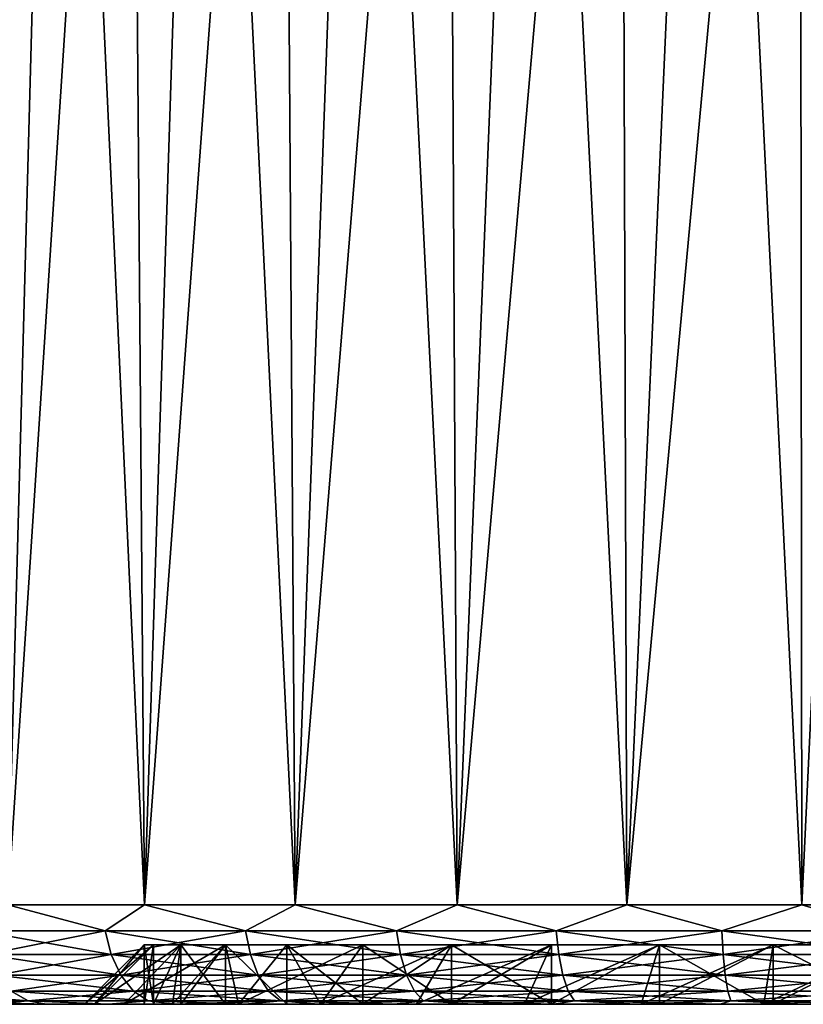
# Model space of a CAD drawing. Header units: metres. Extents: x -109 to 109, y -108 to 40.
# Tile 219 of 230: x 67.75 to 75.63, y 9.5 to 19.41. Entities that reach past the tile are written whole.
import ezdxf

# ---------------------------------------------------------------- set-up
doc = ezdxf.new("R2010")
doc.units = ezdxf.units.M
doc.layers.add('solid_K_24_42_17_000C74_XXXX', color=7, linetype='CONTINUOUS')

msp = doc.modelspace()

# ---------------------------------------------------------------- linework, layer by layer
at = {"layer": 'solid_K_24_42_17_000C74_XXXX'}
for points in [[(67.462776, 29.299999, -9.344972), (68.137321, 29.299999, -9.953168), (67.626823, 10.5, -9.500877)], [(68.137321, 29.299999, 9.953168), (67.462776, 29.299999, 9.344972), (67.626823, 10.5, 9.500877)], [(68.852699, 29.299999, -10.512789), (69.003166, 10.5, -10.620615), (67.626823, 10.5, -9.500877)], [(68.137321, 29.299999, -9.953168), (68.852699, 29.299999, -10.512789), (67.626823, 10.5, -9.500877)], [(68.137321, 29.299999, 9.953168), (67.626823, 10.5, 9.500877), (69.003166, 10.5, 10.620615)], [(68.852699, 29.299999, 10.512789), (68.137321, 29.299999, 9.953168), (69.003166, 10.5, 10.620615)], [(68.852699, 29.299999, -10.512789), (69.6054, 29.299999, -11.021088), (69.003166, 10.5, -10.620615)], [(69.6054, 29.299999, 11.021088), (68.852699, 29.299999, 10.512789), (69.003166, 10.5, 10.620615)], [(70.391716, 29.299999, -11.475576), (70.519165, 10.5, -11.542512), (69.003166, 10.5, -10.620615)], [(69.6054, 29.299999, -11.021088), (70.391716, 29.299999, -11.475576), (69.003166, 10.5, -10.620615)], [(69.6054, 29.299999, 11.021088), (69.003166, 10.5, 10.620615), (70.519165, 10.5, 11.542512)], [(70.391716, 29.299999, 11.475576), (69.6054, 29.299999, 11.021088), (70.519165, 10.5, 11.542512)], [(70.391716, 29.299999, -11.475576), (71.207809, 29.299999, -11.874034), (70.519165, 10.5, -11.542512)], [(71.207809, 29.299999, 11.874034), (70.391716, 29.299999, 11.475576), (70.519165, 10.5, 11.542512)], [(72.049751, 29.299999, -12.214551), (72.146568, 10.5, -12.249394), (70.519165, 10.5, -11.542512)], [(71.207809, 29.299999, -11.874034), (72.049751, 29.299999, -12.214551), (70.519165, 10.5, -11.542512)], [(71.207809, 29.299999, 11.874034), (70.519165, 10.5, 11.542512), (72.146568, 10.5, 12.249394)], [(72.049751, 29.299999, 12.214551), (71.207809, 29.299999, 11.874034), (72.146568, 10.5, 12.249394)], [(72.049751, 29.299999, -12.214551), (72.91346, 29.299999, -12.495465), (72.146568, 10.5, -12.249394)], [(72.91346, 29.299999, 12.495465), (72.049751, 29.299999, 12.214551), (72.146568, 10.5, 12.249394)], [(73.794693, 29.299999, -12.715393), (73.855072, 10.5, -12.728094), (72.146568, 10.5, -12.249394)], [(72.91346, 29.299999, -12.495465), (73.794693, 29.299999, -12.715393), (72.146568, 10.5, -12.249394)], [(72.91346, 29.299999, 12.495465), (72.146568, 10.5, 12.249394), (73.855072, 10.5, 12.728094)], [(73.794693, 29.299999, 12.715393), (72.91346, 29.299999, 12.495465), (73.855072, 10.5, 12.728094)], [(73.794693, 29.299999, -12.715393), (74.689125, 29.299999, -12.873254), (73.855072, 10.5, -12.728094)], [(74.689125, 29.299999, 12.873254), (73.794693, 29.299999, 12.715393), (73.855072, 10.5, 12.728094)], [(75.592369, 29.299999, -12.968276), (75.612846, 10.5, -12.969694), (73.855072, 10.5, -12.728094)], [(74.689125, 29.299999, -12.873254), (75.592369, 29.299999, -12.968276), (73.855072, 10.5, -12.728094)], [(74.689125, 29.299999, 12.873254), (73.855072, 10.5, 12.728094), (75.612846, 10.5, 12.969694)], [(75.592369, 29.299999, 12.968276), (74.689125, 29.299999, 12.873254), (75.612846, 10.5, 12.969694)], [(75.592369, 29.299999, -12.968276), (76.5, 29.299999, -13), (75.612846, 10.5, -12.969694)], [(76.5, 29.299999, 13), (75.592369, 29.299999, 12.968276), (75.612846, 10.5, 12.969694)], [(76.5, 29.299999, -13), (77.387154, 10.5, -12.969694), (75.612846, 10.5, -12.969694)], [(76.5, 29.299999, 13), (75.612846, 10.5, 12.969694), (77.387154, 10.5, 12.969694)], [(68.606842, 10.241181, -10.286561), (67.331703, 10.241181, -9.168294), (67.626823, 10.5, -9.500877)], [(67.331703, 10.241181, 9.168294), (68.606842, 10.241181, 10.286561), (67.626823, 10.5, 9.500877)], [(68.606842, 10.241181, -10.286561), (67.626823, 10.5, -9.500877), (69.003166, 10.5, -10.620615)], [(68.606842, 10.241181, 10.286561), (69.003166, 10.5, 10.620615), (67.626823, 10.5, 9.500877)], [(70.017036, 10.241181, -11.228821), (68.606842, 10.241181, -10.286561), (69.003166, 10.5, -10.620615)], [(68.606842, 10.241181, 10.286561), (70.017036, 10.241181, 11.228821), (69.003166, 10.5, 10.620615)], [(70.017036, 10.241181, -11.228821), (69.003166, 10.5, -10.620615), (70.519165, 10.5, -11.542512)], [(70.017036, 10.241181, 11.228821), (70.519165, 10.5, 11.542512), (69.003166, 10.5, 10.620615)], [(71.538155, 10.241181, -11.978953), (70.017036, 10.241181, -11.228821), (70.519165, 10.5, -11.542512)], [(70.017036, 10.241181, 11.228821), (71.538155, 10.241181, 11.978953), (70.519165, 10.5, 11.542512)], [(71.538155, 10.241181, -11.978953), (70.519165, 10.5, -11.542512), (72.146568, 10.5, -12.249394)], [(71.538155, 10.241181, 11.978953), (72.146568, 10.5, 12.249394), (70.519165, 10.5, 11.542512)], [(73.144173, 10.241181, -12.524122), (71.538155, 10.241181, -11.978953), (72.146568, 10.5, -12.249394)], [(71.538155, 10.241181, 11.978953), (73.144173, 10.241181, 12.524122), (72.146568, 10.5, 12.249394)], [(73.144173, 10.241181, -12.524122), (72.146568, 10.5, -12.249394), (73.855072, 10.5, -12.728094)], [(73.144173, 10.241181, 12.524122), (73.855072, 10.5, 12.728094), (72.146568, 10.5, 12.249394)], [(74.80761, 10.241181, -12.855), (73.144173, 10.241181, -12.524122), (73.855072, 10.5, -12.728094)], [(73.144173, 10.241181, 12.524122), (74.80761, 10.241181, 12.855), (73.855072, 10.5, 12.728094)], [(74.80761, 10.241181, -12.855), (73.855072, 10.5, -12.728094), (75.612846, 10.5, -12.969694)], [(74.80761, 10.241181, 12.855), (75.612846, 10.5, 12.969694), (73.855072, 10.5, 12.728094)], [(76.5, 10.241181, -12.965926), (74.80761, 10.241181, -12.855), (75.612846, 10.5, -12.969694)], [(74.80761, 10.241181, 12.855), (76.5, 10.241181, 12.965926), (75.612846, 10.5, 12.969694)], [(76.5, 10.241181, -12.965926), (75.612846, 10.5, -12.969694), (77.387154, 10.5, -12.969694)], [(76.5, 10.241181, 12.965926), (77.387154, 10.5, 12.969694), (75.612846, 10.5, 12.969694)], [(68.66774, 9.999773, 10.2072), (68.606842, 10.241181, 10.286561), (67.331703, 10.241181, 9.168294)], [(67.402435, 9.999773, 9.097561), (68.66774, 9.999773, 10.2072), (67.331703, 10.241181, 9.168294)], [(67.402435, 9.999773, -9.097561), (67.331703, 10.241181, -9.168294), (68.606842, 10.241181, -10.286561)], [(68.66774, 9.999773, -10.2072), (67.402435, 9.999773, -9.097561), (68.606842, 10.241181, -10.286561)], [(70.067055, 9.999773, 11.142192), (70.017036, 10.241181, 11.228821), (68.606842, 10.241181, 10.286561)], [(68.66774, 9.999773, 10.2072), (70.067055, 9.999773, 11.142192), (68.606842, 10.241181, 10.286561)], [(68.66774, 9.999773, -10.2072), (68.606842, 10.241181, -10.286561), (70.017036, 10.241181, -11.228821)], [(70.067055, 9.999773, -11.142192), (68.66774, 9.999773, -10.2072), (70.017036, 10.241181, -11.228821)], [(71.576439, 9.999773, 11.886537), (71.538155, 10.241181, 11.978953), (70.017036, 10.241181, 11.228821)], [(70.067055, 9.999773, 11.142192), (71.576439, 9.999773, 11.886537), (70.017036, 10.241181, 11.228821)], [(70.067055, 9.999773, -11.142192), (70.017036, 10.241181, -11.228821), (71.538155, 10.241181, -11.978953)], [(71.576439, 9.999773, -11.886537), (70.067055, 9.999773, -11.142192), (71.538155, 10.241181, -11.978953)], [(73.170059, 9.999773, 12.4275), (73.144173, 10.241181, 12.524122), (71.538155, 10.241181, 11.978953)], [(71.576439, 9.999773, 11.886537), (73.170059, 9.999773, 12.4275), (71.538155, 10.241181, 11.978953)], [(71.576439, 9.999773, -11.886537), (71.538155, 10.241181, -11.978953), (73.144173, 10.241181, -12.524122)], [(73.170059, 9.999773, -12.4275), (71.576439, 9.999773, -11.886537), (73.144173, 10.241181, -12.524122)], [(74.820663, 9.999773, 12.755825), (74.80761, 10.241181, 12.855), (73.144173, 10.241181, 12.524122)], [(73.170059, 9.999773, 12.4275), (74.820663, 9.999773, 12.755825), (73.144173, 10.241181, 12.524122)], [(73.170059, 9.999773, -12.4275), (73.144173, 10.241181, -12.524122), (74.80761, 10.241181, -12.855)], [(74.820663, 9.999773, -12.755825), (73.170059, 9.999773, -12.4275), (74.80761, 10.241181, -12.855)], [(76.5, 9.999773, 12.865894), (76.5, 10.241181, 12.965926), (74.80761, 10.241181, 12.855)], [(74.820663, 9.999773, 12.755825), (76.5, 9.999773, 12.865894), (74.80761, 10.241181, 12.855)], [(74.820663, 9.999773, -12.755825), (74.80761, 10.241181, -12.855), (76.5, 10.241181, -12.965926)], [(76.5, 9.999773, -12.865894), (74.820663, 9.999773, -12.755825), (76.5, 10.241181, -12.965926)], [(69, 10.1), (68.400002, 9.5), (68.499741, 9.5, -1.267244)], [(69.092354, 10.1, 1.173363), (68.499741, 9.5, 1.267244), (68.400002, 9.5)], [(69.092354, 10.1, 1.173363), (68.400002, 9.5), (69, 10.1)], [(69.367096, 10.1, -2.317684), (68.499741, 9.5, -1.267244), (68.796501, 9.5, -2.503172)], [(69.092354, 10.1, -1.173363), (69, 10.1), (68.499741, 9.5, -1.267244)], [(69.367096, 10.1, -2.317684), (69.092354, 10.1, -1.173363), (68.499741, 9.5, -1.267244)], [(69.367096, 10.1, 2.317684), (68.796501, 9.5, 2.503172), (68.499741, 9.5, 1.267244)], [(69.092354, 10.1, 1.173363), (69.367096, 10.1, 2.317684), (68.499741, 9.5, 1.267244)], [(69.367096, 10.1, -2.317684), (68.796501, 9.5, -2.503172), (69.282814, 9.5, -3.677259)], [(69.817513, 10.1, 3.405046), (69.282814, 9.5, 3.677259), (68.796501, 9.5, 2.503172)], [(69.367096, 10.1, 2.317684), (69.817513, 10.1, 3.405046), (68.796501, 9.5, 2.503172)], [(69, 9.5), (69, 10.1), (69.092354, 10.1, -1.173363)], [(69.092346, 9.5, 1.173349), (69.092354, 10.1, 1.173363), (69, 10.1)], [(69.092346, 9.5, 1.173349), (69, 10.1), (69, 9.5)], [(69.092346, 9.5, -1.173349), (69, 9.5), (69.092354, 10.1, -1.173363)], [(69.092346, 9.5, -1.173349), (69.092354, 10.1, -1.173363), (69.367096, 10.1, -2.317684)], [(69.367119, 9.5, -2.317735), (69.092346, 9.5, -1.173349), (69.367096, 10.1, -2.317684)], [(69.092346, 9.5, 1.173349), (69.367096, 10.1, 2.317684), (69.092354, 10.1, 1.173363)], [(69.092346, 9.5, 1.173349), (69.367119, 9.5, 2.317735), (69.367096, 10.1, 2.317684)], [(69.817513, 10.1, -3.405046), (69.282814, 9.5, -3.677259), (69.946815, 9.5, -4.760847)], [(69.817513, 10.1, -3.405046), (69.367096, 10.1, -2.317684), (69.282814, 9.5, -3.677259)], [(69.817513, 10.1, 3.405046), (69.946815, 9.5, 4.760847), (69.282814, 9.5, 3.677259)], [(69.367119, 9.5, -2.317735), (69.367096, 10.1, -2.317684), (69.817513, 10.1, -3.405046)], [(69.817505, 9.5, 3.405025), (69.817513, 10.1, 3.405046), (69.367096, 10.1, 2.317684)], [(69.367119, 9.5, 2.317735), (69.817505, 9.5, 3.405025), (69.367096, 10.1, 2.317684)], [(69.817505, 9.5, -3.405025), (69.367119, 9.5, -2.317735), (69.817513, 10.1, -3.405046)], [(70.43232, 9.5, -4.408312), (69.817505, 9.5, -3.405025), (69.817513, 10.1, -3.405046)], [(69.817505, 9.5, 3.405025), (70.43232, 9.5, 4.408312), (69.817513, 10.1, 3.405046)], [(70.432419, 10.1, -4.408454), (69.817513, 10.1, -3.405046), (69.946815, 9.5, -4.760847)], [(69.817513, 10.1, 3.405046), (70.432419, 10.1, 4.408454), (69.946815, 9.5, 4.760847)], [(70.43232, 9.5, -4.408312), (69.817513, 10.1, -3.405046), (70.432419, 10.1, -4.408454)], [(70.43232, 9.5, 4.408312), (70.432419, 10.1, 4.408454), (69.817513, 10.1, 3.405046)], [(70.432419, 10.1, -4.408454), (69.946815, 9.5, -4.760847), (70.77243, 9.5, -5.727569)], [(71.196678, 10.1, 5.30328), (70.77243, 9.5, 5.727569), (69.946815, 9.5, 4.760847)], [(70.432419, 10.1, 4.408454), (71.196678, 10.1, 5.30328), (69.946815, 9.5, 4.760847)], [(71.196564, 9.5, -5.303155), (70.43232, 9.5, -4.408312), (70.432419, 10.1, -4.408454)], [(70.43232, 9.5, 4.408312), (71.196564, 9.5, 5.303155), (70.432419, 10.1, 4.408454)], [(71.196678, 10.1, -5.30328), (70.432419, 10.1, -4.408454), (70.77243, 9.5, -5.727569)], [(71.196564, 9.5, -5.303155), (70.432419, 10.1, -4.408454), (71.196678, 10.1, -5.30328)], [(71.196564, 9.5, 5.303155), (71.196678, 10.1, 5.30328), (70.432419, 10.1, 4.408454)], [(72.091568, 10.1, -6.067595), (70.77243, 9.5, -5.727569), (71.739151, 9.5, -6.553187)], [(72.091568, 10.1, -6.067595), (71.196678, 10.1, -5.30328), (70.77243, 9.5, -5.727569)], [(72.091568, 10.1, 6.067595), (71.739151, 9.5, 6.553187), (70.77243, 9.5, 5.727569)], [(71.196678, 10.1, 5.30328), (72.091568, 10.1, 6.067595), (70.77243, 9.5, 5.727569)], [(71.196564, 9.5, -5.303155), (71.196678, 10.1, -5.30328), (72.091568, 10.1, -6.067595)], [(72.091576, 9.5, -6.067607), (71.196564, 9.5, -5.303155), (72.091568, 10.1, -6.067595)], [(71.196564, 9.5, 5.303155), (72.091576, 9.5, 6.067607), (71.196678, 10.1, 5.30328)], [(72.091576, 9.5, 6.067607), (72.091568, 10.1, 6.067595), (71.196678, 10.1, 5.30328)], [(73.095001, 10.1, -6.682512), (71.739151, 9.5, -6.553187), (72.822739, 9.5, -7.217185)], [(73.095001, 10.1, -6.682512), (72.091568, 10.1, -6.067595), (71.739151, 9.5, -6.553187)], [(73.095001, 10.1, 6.682512), (72.822739, 9.5, 7.217185), (71.739151, 9.5, 6.553187)], [(72.091568, 10.1, 6.067595), (73.095001, 10.1, 6.682512), (71.739151, 9.5, 6.553187)], [(72.091576, 9.5, -6.067607), (72.091568, 10.1, -6.067595), (73.095001, 10.1, -6.682512)], [(73.095093, 9.5, 6.682559), (73.095001, 10.1, 6.682512), (72.091568, 10.1, 6.067595)], [(72.091576, 9.5, 6.067607), (73.095093, 9.5, 6.682559), (72.091568, 10.1, 6.067595)], [(73.095093, 9.5, -6.682559), (72.091576, 9.5, -6.067607), (73.095001, 10.1, -6.682512)], [(74.18222, 10.1, -7.132874), (72.822739, 9.5, -7.217185), (73.996826, 9.5, -7.703502)], [(74.18222, 10.1, -7.132874), (73.095001, 10.1, -6.682512), (72.822739, 9.5, -7.217185)], [(74.18222, 10.1, 7.132874), (73.996826, 9.5, 7.703502), (72.822739, 9.5, 7.217185)], [(73.095001, 10.1, 6.682512), (74.18222, 10.1, 7.132874), (72.822739, 9.5, 7.217185)], [(73.095093, 9.5, -6.682559), (73.095001, 10.1, -6.682512), (74.18222, 10.1, -7.132874)], [(73.095093, 9.5, 6.682559), (74.18222, 10.1, 7.132874), (73.095001, 10.1, 6.682512)], [(74.182549, 9.5, -7.132981), (73.095093, 9.5, -6.682559), (74.18222, 10.1, -7.132874)], [(73.095093, 9.5, 6.682559), (74.182549, 9.5, 7.132981), (74.18222, 10.1, 7.132874)], [(74.18222, 10.1, -7.132874), (73.996826, 9.5, -7.703502), (75.232758, 9.5, -8.000258)], [(75.326714, 10.1, 7.407658), (75.232758, 9.5, 8.000258), (73.996826, 9.5, 7.703502)], [(74.18222, 10.1, 7.132874), (75.326714, 10.1, 7.407658), (73.996826, 9.5, 7.703502)], [(75.326714, 10.1, -7.407658), (74.18222, 10.1, -7.132874), (75.232758, 9.5, -8.000258)], [(74.182549, 9.5, -7.132981), (74.18222, 10.1, -7.132874), (75.326714, 10.1, -7.407658)], [(74.182549, 9.5, 7.132981), (75.326714, 10.1, 7.407658), (74.18222, 10.1, 7.132874)], [(75.32679, 9.5, -7.407669), (74.182549, 9.5, -7.132981), (75.326714, 10.1, -7.407658)], [(74.182549, 9.5, 7.132981), (75.32679, 9.5, 7.407669), (75.326714, 10.1, 7.407658)], [(75.326714, 10.1, -7.407658), (75.232758, 9.5, -8.000258), (76.5, 9.5, -8.1)], [(76.5, 10.1, 7.5), (76.5, 9.5, 8.1), (75.232758, 9.5, 8.000258)], [(75.326714, 10.1, 7.407658), (76.5, 10.1, 7.5), (75.232758, 9.5, 8.000258)], [(76.5, 10.1, -7.5), (75.326714, 10.1, -7.407658), (76.5, 9.5, -8.1)], [(75.32679, 9.5, -7.407669), (75.326714, 10.1, -7.407658), (76.5, 10.1, -7.5)], [(76.5, 9.5, 7.499988), (76.5, 10.1, 7.5), (75.326714, 10.1, 7.407658)], [(75.32679, 9.5, 7.407669), (76.5, 9.5, 7.499988), (75.326714, 10.1, 7.407658)], [(76.5, 9.5, -7.499988), (75.32679, 9.5, -7.407669), (76.5, 10.1, -7.5)], [(68.764626, 9.792523, 10.080932), (68.66774, 9.999773, 10.2072), (67.402435, 9.999773, 9.097561)], [(67.514984, 9.792523, 8.98502), (68.764626, 9.792523, 10.080932), (67.402435, 9.999773, 9.097561)], [(67.514984, 9.792523, -8.98502), (67.402435, 9.999773, -9.097561), (68.66774, 9.999773, -10.2072)], [(68.764626, 9.792523, -10.080932), (67.514984, 9.792523, -8.98502), (68.66774, 9.999773, -10.2072)], [(70.146629, 9.792523, 11.004356), (70.067055, 9.999773, 11.142192), (68.66774, 9.999773, 10.2072)], [(68.764626, 9.792523, 10.080932), (70.146629, 9.792523, 11.004356), (68.66774, 9.999773, 10.2072)], [(68.764626, 9.792523, -10.080932), (68.66774, 9.999773, -10.2072), (70.067055, 9.999773, -11.142192)], [(70.146629, 9.792523, -11.004356), (68.764626, 9.792523, -10.080932), (70.067055, 9.999773, -11.142192)], [(71.637344, 9.792523, 11.739493), (71.576439, 9.999773, 11.886537), (70.067055, 9.999773, 11.142192)], [(70.146629, 9.792523, 11.004356), (71.637344, 9.792523, 11.739493), (70.067055, 9.999773, 11.142192)], [(70.146629, 9.792523, -11.004356), (70.067055, 9.999773, -11.142192), (71.576439, 9.999773, -11.886537)], [(71.637344, 9.792523, -11.739493), (70.146629, 9.792523, -11.004356), (71.576439, 9.999773, -11.886537)], [(73.211258, 9.792523, 12.273765), (73.170059, 9.999773, 12.4275), (71.576439, 9.999773, 11.886537)], [(71.637344, 9.792523, 11.739493), (73.211258, 9.792523, 12.273765), (71.576439, 9.999773, 11.886537)], [(71.637344, 9.792523, -11.739493), (71.576439, 9.999773, -11.886537), (73.170059, 9.999773, -12.4275)], [(73.211258, 9.792523, -12.273765), (71.637344, 9.792523, -11.739493), (73.170059, 9.999773, -12.4275)], [(74.841438, 9.792523, 12.598028), (74.820663, 9.999773, 12.755825), (73.170059, 9.999773, 12.4275)], [(73.211258, 9.792523, 12.273765), (74.841438, 9.792523, 12.598028), (73.170059, 9.999773, 12.4275)], [(73.211258, 9.792523, -12.273765), (73.170059, 9.999773, -12.4275), (74.820663, 9.999773, -12.755825)], [(74.841438, 9.792523, -12.598028), (73.211258, 9.792523, -12.273765), (74.820663, 9.999773, -12.755825)], [(76.5, 9.792523, 12.706737), (76.5, 9.999773, 12.865894), (74.820663, 9.999773, 12.755825)], [(74.841438, 9.792523, 12.598028), (76.5, 9.792523, 12.706737), (74.820663, 9.999773, 12.755825)], [(74.841438, 9.792523, -12.598028), (74.820663, 9.999773, -12.755825), (76.5, 9.999773, -12.865894)], [(76.5, 9.792523, -12.706737), (74.841438, 9.792523, -12.598028), (76.5, 9.999773, -12.865894)], [(68.8909, 9.633582, 9.916377), (68.764626, 9.792523, 10.080932), (67.514984, 9.792523, 8.98502)], [(67.661644, 9.633582, 8.838354), (68.8909, 9.633582, 9.916377), (67.514984, 9.792523, 8.98502)], [(67.661644, 9.633582, -8.838354), (67.514984, 9.792523, -8.98502), (68.764626, 9.792523, -10.080932)], [(68.8909, 9.633582, -9.916377), (67.661644, 9.633582, -8.838354), (68.764626, 9.792523, -10.080932)], [(70.250343, 9.633582, 10.824728), (70.146629, 9.792523, 11.004356), (68.764626, 9.792523, 10.080932)], [(68.8909, 9.633582, 9.916377), (70.250343, 9.633582, 10.824728), (68.764626, 9.792523, 10.080932)], [(68.8909, 9.633582, -9.916377), (68.764626, 9.792523, -10.080932), (70.146629, 9.792523, -11.004356)], [(70.250343, 9.633582, -10.824728), (68.8909, 9.633582, -9.916377), (70.146629, 9.792523, -11.004356)], [(71.716721, 9.633582, 11.547866), (71.637344, 9.792523, 11.739493), (70.146629, 9.792523, 11.004356)], [(70.250343, 9.633582, 10.824728), (71.716721, 9.633582, 11.547866), (70.146629, 9.792523, 11.004356)], [(70.250343, 9.633582, -10.824728), (70.146629, 9.792523, -11.004356), (71.637344, 9.792523, -11.739493)], [(71.716721, 9.633582, -11.547866), (70.250343, 9.633582, -10.824728), (71.637344, 9.792523, -11.739493)], [(73.264938, 9.633582, 12.073416), (73.211258, 9.792523, 12.273765), (71.637344, 9.792523, 11.739493)], [(71.716721, 9.633582, 11.547866), (73.264938, 9.633582, 12.073416), (71.637344, 9.792523, 11.739493)], [(71.716721, 9.633582, -11.547866), (71.637344, 9.792523, -11.739493), (73.211258, 9.792523, -12.273765)], [(73.264938, 9.633582, -12.073416), (71.716721, 9.633582, -11.547866), (73.211258, 9.792523, -12.273765)], [(74.868515, 9.633582, 12.392386), (74.841438, 9.792523, 12.598028), (73.211258, 9.792523, 12.273765)], [(73.264938, 9.633582, 12.073416), (74.868515, 9.633582, 12.392386), (73.211258, 9.792523, 12.273765)], [(73.264938, 9.633582, -12.073416), (73.211258, 9.792523, -12.273765), (74.841438, 9.792523, -12.598028)], [(74.868515, 9.633582, -12.392386), (73.264938, 9.633582, -12.073416), (74.841438, 9.792523, -12.598028)], [(76.5, 9.633582, 12.49932), (76.5, 9.792523, 12.706737), (74.841438, 9.792523, 12.598028)], [(74.868515, 9.633582, 12.392386), (76.5, 9.633582, 12.49932), (74.841438, 9.792523, 12.598028)], [(74.868515, 9.633582, -12.392386), (74.841438, 9.792523, -12.598028), (76.5, 9.792523, -12.706737)], [(76.5, 9.633582, -12.49932), (74.868515, 9.633582, -12.392386), (76.5, 9.792523, -12.706737)], [(67.83242, 9.533804, 8.667579), (67.661644, 9.633582, 8.838354), (66.583626, 9.633582, 7.609104)], [(66.77523, 9.533804, 7.46208), (67.83242, 9.533804, 8.667579), (66.583626, 9.633582, 7.609104)], [(67.83242, 9.533804, -8.667579), (66.77523, 9.533804, -7.46208), (67.661644, 9.633582, -8.838354)], [(69.037918, 9.533804, 9.724772), (68.8909, 9.633582, 9.916377), (67.661644, 9.633582, 8.838354)], [(67.83242, 9.533804, 8.667579), (69.037918, 9.533804, 9.724772), (67.661644, 9.633582, 8.838354)], [(67.83242, 9.533804, -8.667579), (67.661644, 9.633582, -8.838354), (68.8909, 9.633582, -9.916377)], [(69.037918, 9.533804, -9.724772), (67.83242, 9.533804, -8.667579), (68.8909, 9.633582, -9.916377)], [(70.371094, 9.533804, 10.615573), (70.250343, 9.633582, 10.824728), (68.8909, 9.633582, 9.916377)], [(69.037918, 9.533804, 9.724772), (70.371094, 9.533804, 10.615573), (68.8909, 9.633582, 9.916377)], [(69.037918, 9.533804, -9.724772), (68.8909, 9.633582, -9.916377), (70.250343, 9.633582, -10.824728)], [(70.371094, 9.533804, -10.615573), (69.037918, 9.533804, -9.724772), (70.250343, 9.633582, -10.824728)], [(71.809143, 9.533804, 11.324738), (71.716721, 9.633582, 11.547866), (70.250343, 9.633582, 10.824728)], [(70.371094, 9.533804, 10.615573), (71.809143, 9.533804, 11.324738), (70.250343, 9.633582, 10.824728)], [(70.371094, 9.533804, -10.615573), (70.250343, 9.633582, -10.824728), (71.716721, 9.633582, -11.547866)], [(71.809143, 9.533804, -11.324738), (70.371094, 9.533804, -10.615573), (71.716721, 9.633582, -11.547866)], [(73.327446, 9.533804, 11.840133), (73.264938, 9.633582, 12.073416), (71.716721, 9.633582, 11.547866)], [(71.809143, 9.533804, 11.324738), (73.327446, 9.533804, 11.840133), (71.716721, 9.633582, 11.547866)], [(71.809143, 9.533804, -11.324738), (71.716721, 9.633582, -11.547866), (73.264938, 9.633582, -12.073416)], [(73.327446, 9.533804, -11.840133), (71.809143, 9.533804, -11.324738), (73.264938, 9.633582, -12.073416)], [(74.900032, 9.533804, 12.15294), (74.868515, 9.633582, 12.392386), (73.264938, 9.633582, 12.073416)], [(73.327446, 9.533804, 11.840133), (74.900032, 9.533804, 12.15294), (73.264938, 9.633582, 12.073416)], [(73.327446, 9.533804, -11.840133), (73.264938, 9.633582, -12.073416), (74.868515, 9.633582, -12.392386)], [(74.900032, 9.533804, -12.15294), (73.327446, 9.533804, -11.840133), (74.868515, 9.633582, -12.392386)], [(76.5, 9.533804, 12.257808), (76.5, 9.633582, 12.49932), (74.868515, 9.633582, 12.392386)], [(74.900032, 9.533804, 12.15294), (76.5, 9.533804, 12.257808), (74.868515, 9.633582, 12.392386)], [(74.900032, 9.533804, -12.15294), (74.868515, 9.633582, -12.392386), (76.5, 9.633582, -12.49932)], [(76.5, 9.533804, -12.257808), (74.900032, 9.533804, -12.15294), (76.5, 9.633582, -12.49932)], [(67.83242, 9.533804, -8.667579), (67.428795, 9.5, -7.855773), (66.77523, 9.533804, -7.46208)], [(66.77523, 9.533804, 7.46208), (67.428802, 9.5, 7.855783), (68.012527, 9.5, 8.483087)], [(66.77523, 9.533804, 7.46208), (68.012527, 9.5, 8.483087), (67.83242, 9.533804, 8.667579)], [(67.83242, 9.533804, -8.667579), (68.01252, 9.5, -8.483078), (67.428795, 9.5, -7.855773)], [(67.83242, 9.533804, -8.667579), (68.639526, 9.5, -9.067134), (68.01252, 9.5, -8.483078)], [(69.037918, 9.533804, -9.724772), (68.639526, 9.5, -9.067134), (67.83242, 9.533804, -8.667579)], [(67.83242, 9.533804, 8.667579), (68.012527, 9.5, 8.483087), (68.639534, 9.5, 9.067142)], [(67.83242, 9.533804, 8.667579), (68.639534, 9.5, 9.067142), (69.037918, 9.533804, 9.724772)], [(69.037918, 9.533804, -9.724772), (69.306595, 9.5, -9.60494), (68.639526, 9.5, -9.067134)], [(69.037918, 9.533804, 9.724772), (68.639534, 9.5, 9.067142), (69.306602, 9.5, 9.604948)], [(70.371094, 9.533804, -10.615573), (69.306595, 9.5, -9.60494), (69.037918, 9.533804, -9.724772)], [(69.037918, 9.533804, 9.724772), (69.306602, 9.5, 9.604948), (70.010368, 9.5, 10.093793)], [(69.037918, 9.533804, 9.724772), (70.010368, 9.5, 10.093793), (70.371094, 9.533804, 10.615573)], [(70.371094, 9.533804, -10.615573), (70.010361, 9.5, -10.093786), (69.306595, 9.5, -9.60494)], [(70.371094, 9.533804, -10.615573), (70.747246, 9.5, -10.531178), (70.010361, 9.5, -10.093786)], [(70.371094, 9.533804, 10.615573), (70.010368, 9.5, 10.093793), (70.747253, 9.5, 10.531183)], [(71.809143, 9.533804, -11.324738), (70.747246, 9.5, -10.531178), (70.371094, 9.533804, -10.615573)], [(70.371094, 9.533804, 10.615573), (70.747253, 9.5, 10.531183), (71.513481, 9.5, 10.914878)], [(70.371094, 9.533804, 10.615573), (71.513481, 9.5, 10.914878), (71.809143, 9.533804, 11.324738)], [(71.809143, 9.533804, -11.324738), (71.513474, 9.5, -10.914873), (70.747246, 9.5, -10.531178)], [(71.809143, 9.533804, -11.324738), (72.30513, 9.5, -11.242908), (71.513474, 9.5, -10.914873)], [(71.809143, 9.533804, 11.324738), (71.513481, 9.5, 10.914878), (72.305145, 9.5, 11.242913)], [(73.327446, 9.533804, -11.840133), (72.30513, 9.5, -11.242908), (71.809143, 9.533804, -11.324738)], [(71.809143, 9.533804, 11.324738), (72.305145, 9.5, 11.242913), (73.118164, 9.5, 11.513607)], [(71.809143, 9.533804, 11.324738), (73.118164, 9.5, 11.513607), (73.327446, 9.533804, 11.840133)], [(73.327446, 9.533804, -11.840133), (73.118149, 9.5, -11.513603), (72.30513, 9.5, -11.242908)], [(73.327446, 9.533804, -11.840133), (73.948364, 9.5, -11.725577), (73.118149, 9.5, -11.513603)], [(73.327446, 9.533804, 11.840133), (73.118164, 9.5, 11.513607), (73.94838, 9.5, 11.72558)], [(74.900032, 9.533804, -12.15294), (73.948364, 9.5, -11.725577), (73.327446, 9.533804, -11.840133)], [(73.327446, 9.533804, 11.840133), (73.94838, 9.5, 11.72558), (74.791618, 9.5, 11.877769)], [(73.327446, 9.533804, 11.840133), (74.791618, 9.5, 11.877769), (74.900032, 9.533804, 12.15294)], [(74.900032, 9.533804, -12.15294), (74.791611, 9.5, -11.877768), (73.948364, 9.5, -11.725577)], [(74.900032, 9.533804, -12.15294), (75.643608, 9.5, -11.969398), (74.791611, 9.5, -11.877768)], [(74.900032, 9.533804, 12.15294), (74.791618, 9.5, 11.877769), (75.643616, 9.5, 11.969399)], [(76.5, 9.533804, -12.257808), (75.643608, 9.5, -11.969398), (74.900032, 9.533804, -12.15294)], [(74.900032, 9.533804, 12.15294), (75.643616, 9.5, 11.969399), (76.500008, 9.5, 11.999996)], [(74.900032, 9.533804, 12.15294), (76.500008, 9.5, 11.999996), (76.5, 9.533804, 12.257808)], [(68.400002, 9.5), (64.5, 9.5), (64.530243, 9.5, -0.851267)], [(68.499741, 9.5, 1.267244), (64.530243, 9.5, 0.851275), (64.5, 9.5)], [(68.499741, 9.5, 1.267244), (64.5, 9.5), (68.400002, 9.5)], [(68.499741, 9.5, -1.267244), (64.530243, 9.5, -0.851267), (64.621262, 9.5, -1.701557)], [(68.499741, 9.5, -1.267244), (68.400002, 9.5), (64.530243, 9.5, -0.851267)], [(68.499741, 9.5, 1.267244), (64.621262, 9.5, 1.701568), (64.530243, 9.5, 0.851275)], [(68.796501, 9.5, -2.503172), (64.621262, 9.5, -1.701557), (64.773018, 9.5, -2.545118)], [(68.796501, 9.5, -2.503172), (68.499741, 9.5, -1.267244), (64.621262, 9.5, -1.701557)], [(68.796501, 9.5, 2.503172), (64.773018, 9.5, 2.54513), (64.621262, 9.5, 1.701568)], [(68.499741, 9.5, 1.267244), (68.796501, 9.5, 2.503172), (64.621262, 9.5, 1.701568)], [(68.796501, 9.5, -2.503172), (64.773018, 9.5, -2.545118), (64.984741, 9.5, -3.376185)], [(69.282814, 9.5, 3.677259), (64.984741, 9.5, 3.376197), (64.773018, 9.5, 2.54513)], [(68.796501, 9.5, 2.503172), (69.282814, 9.5, 3.677259), (64.773018, 9.5, 2.54513)], [(69.282814, 9.5, -3.677259), (64.984741, 9.5, -3.376185), (65.255066, 9.5, -4.18944)], [(69.282814, 9.5, -3.677259), (68.796501, 9.5, -2.503172), (64.984741, 9.5, -3.376185)], [(69.282814, 9.5, 3.677259), (65.255066, 9.5, 4.189451), (64.984741, 9.5, 3.376197)], [(69.946815, 9.5, -4.760847), (65.255066, 9.5, -4.18944), (65.58255, 9.5, -4.980894)], [(69.946815, 9.5, -4.760847), (69.282814, 9.5, -3.677259), (65.255066, 9.5, -4.18944)], [(69.946815, 9.5, 4.760847), (65.582558, 9.5, 4.980904), (65.255066, 9.5, 4.189451)], [(69.282814, 9.5, 3.677259), (69.946815, 9.5, 4.760847), (65.255066, 9.5, 4.189451)], [(70.77243, 9.5, -5.727569), (65.58255, 9.5, -4.980894), (65.965729, 9.5, -5.747094)], [(70.77243, 9.5, -5.727569), (69.946815, 9.5, -4.760847), (65.58255, 9.5, -4.980894)], [(70.77243, 9.5, 5.727569), (65.965736, 9.5, 5.747105), (65.582558, 9.5, 4.980904)], [(69.946815, 9.5, 4.760847), (70.77243, 9.5, 5.727569), (65.582558, 9.5, 4.980904)], [(70.77243, 9.5, -5.727569), (65.965729, 9.5, -5.747094), (66.402756, 9.5, -6.484262)], [(71.739151, 9.5, 6.553187), (66.402763, 9.5, 6.484273), (65.965736, 9.5, 5.747105)], [(70.77243, 9.5, 5.727569), (71.739151, 9.5, 6.553187), (65.965736, 9.5, 5.747105)], [(71.739151, 9.5, -6.553187), (66.402756, 9.5, -6.484262), (66.891304, 9.5, -7.188387)], [(71.739151, 9.5, -6.553187), (70.77243, 9.5, -5.727569), (66.402756, 9.5, -6.484262)], [(71.739151, 9.5, 6.553187), (66.891312, 9.5, 7.188397), (66.402763, 9.5, 6.484273)], [(72.822739, 9.5, -7.217185), (66.891304, 9.5, -7.188387), (67.428795, 9.5, -7.855773)], [(72.822739, 9.5, -7.217185), (71.739151, 9.5, -6.553187), (66.891304, 9.5, -7.188387)], [(73.996826, 9.5, 7.703502), (67.428802, 9.5, 7.855783), (66.891312, 9.5, 7.188397)], [(72.822739, 9.5, 7.217185), (73.996826, 9.5, 7.703502), (66.891312, 9.5, 7.188397)], [(71.739151, 9.5, 6.553187), (72.822739, 9.5, 7.217185), (66.891312, 9.5, 7.188397)], [(75.232758, 9.5, -8.000258), (67.428795, 9.5, -7.855773), (68.01252, 9.5, -8.483078)], [(73.996826, 9.5, -7.703502), (72.822739, 9.5, -7.217185), (67.428795, 9.5, -7.855773)], [(75.232758, 9.5, -8.000258), (73.996826, 9.5, -7.703502), (67.428795, 9.5, -7.855773)], [(84.98748, 9.5, 8.483078), (68.012527, 9.5, 8.483087), (67.428802, 9.5, 7.855783)], [(76.5, 9.5, 8.1), (84.98748, 9.5, 8.483078), (67.428802, 9.5, 7.855783)], [(75.232758, 9.5, 8.000258), (76.5, 9.5, 8.1), (67.428802, 9.5, 7.855783)], [(73.996826, 9.5, 7.703502), (75.232758, 9.5, 8.000258), (67.428802, 9.5, 7.855783)], [(68.01252, 9.5, -8.483078), (84.987473, 9.5, -8.483087), (85.571198, 9.5, -7.855783)], [(76.5, 9.5, -8.1), (68.01252, 9.5, -8.483078), (85.571198, 9.5, -7.855783)], [(68.01252, 9.5, -8.483078), (68.639526, 9.5, -9.067134), (84.987473, 9.5, -8.483087)], [(76.5, 9.5, -8.1), (75.232758, 9.5, -8.000258), (68.01252, 9.5, -8.483078)], [(84.360474, 9.5, 9.067134), (68.639534, 9.5, 9.067142), (68.012527, 9.5, 8.483087)], [(84.98748, 9.5, 8.483078), (84.360474, 9.5, 9.067134), (68.012527, 9.5, 8.483087)], [(68.639526, 9.5, -9.067134), (84.360466, 9.5, -9.067142), (84.987473, 9.5, -8.483087)], [(68.639526, 9.5, -9.067134), (69.306595, 9.5, -9.60494), (84.360466, 9.5, -9.067142)], [(83.693405, 9.5, 9.60494), (69.306602, 9.5, 9.604948), (68.639534, 9.5, 9.067142)], [(84.360474, 9.5, 9.067134), (83.693405, 9.5, 9.60494), (68.639534, 9.5, 9.067142)], [(84, 9.5), (69, 9.5), (69.092346, 9.5, -1.173349)], [(83.907654, 9.5, 1.173349), (69, 9.5), (84, 9.5)], [(69.092346, 9.5, 1.173349), (69, 9.5), (83.907654, 9.5, 1.173349)], [(83.907654, 9.5, -1.173349), (69.092346, 9.5, -1.173349), (69.367119, 9.5, -2.317735)], [(84, 9.5), (69.092346, 9.5, -1.173349), (83.907654, 9.5, -1.173349)], [(69.092346, 9.5, 1.173349), (83.907654, 9.5, 1.173349), (83.632881, 9.5, 2.317735)], [(69.092346, 9.5, 1.173349), (83.632881, 9.5, 2.317735), (69.367119, 9.5, 2.317735)], [(69.306595, 9.5, -9.60494), (83.693398, 9.5, -9.604948), (84.360466, 9.5, -9.067142)], [(69.306595, 9.5, -9.60494), (70.010361, 9.5, -10.093786), (83.693398, 9.5, -9.604948)], [(82.989639, 9.5, 10.093786), (70.010368, 9.5, 10.093793), (69.306602, 9.5, 9.604948)], [(83.693405, 9.5, 9.60494), (82.989639, 9.5, 10.093786), (69.306602, 9.5, 9.604948)], [(83.632881, 9.5, -2.317735), (69.367119, 9.5, -2.317735), (69.817505, 9.5, -3.405025)], [(83.907654, 9.5, -1.173349), (69.367119, 9.5, -2.317735), (83.632881, 9.5, -2.317735)], [(69.367119, 9.5, 2.317735), (83.632881, 9.5, 2.317735), (83.182495, 9.5, 3.405025)], [(69.367119, 9.5, 2.317735), (83.182495, 9.5, 3.405025), (69.817505, 9.5, 3.405025)], [(83.182495, 9.5, -3.405025), (69.817505, 9.5, -3.405025), (70.43232, 9.5, -4.408312)], [(83.632881, 9.5, -2.317735), (69.817505, 9.5, -3.405025), (83.182495, 9.5, -3.405025)], [(69.817505, 9.5, 3.405025), (83.182495, 9.5, 3.405025), (82.56768, 9.5, 4.408312)], [(69.817505, 9.5, 3.405025), (82.56768, 9.5, 4.408312), (70.43232, 9.5, 4.408312)], [(70.010361, 9.5, -10.093786), (82.989632, 9.5, -10.093793), (83.693398, 9.5, -9.604948)], [(70.010361, 9.5, -10.093786), (70.747246, 9.5, -10.531178), (82.989632, 9.5, -10.093793)], [(82.252754, 9.5, 10.531178), (70.747253, 9.5, 10.531183), (70.010368, 9.5, 10.093793)], [(82.989639, 9.5, 10.093786), (82.252754, 9.5, 10.531178), (70.010368, 9.5, 10.093793)], [(82.56768, 9.5, -4.408312), (70.43232, 9.5, -4.408312), (71.196564, 9.5, -5.303155)], [(83.182495, 9.5, -3.405025), (70.43232, 9.5, -4.408312), (82.56768, 9.5, -4.408312)], [(70.43232, 9.5, 4.408312), (82.56768, 9.5, 4.408312), (81.803436, 9.5, 5.303155)], [(70.43232, 9.5, 4.408312), (81.803436, 9.5, 5.303155), (71.196564, 9.5, 5.303155)], [(70.747246, 9.5, -10.531178), (82.252747, 9.5, -10.531183), (82.989632, 9.5, -10.093793)], [(70.747246, 9.5, -10.531178), (71.513474, 9.5, -10.914873), (82.252747, 9.5, -10.531183)], [(81.486526, 9.5, 10.914873), (71.513481, 9.5, 10.914878), (70.747253, 9.5, 10.531183)], [(82.252754, 9.5, 10.531178), (81.486526, 9.5, 10.914873), (70.747253, 9.5, 10.531183)], [(81.803436, 9.5, -5.303155), (71.196564, 9.5, -5.303155), (72.091576, 9.5, -6.067607)], [(82.56768, 9.5, -4.408312), (71.196564, 9.5, -5.303155), (81.803436, 9.5, -5.303155)], [(71.196564, 9.5, 5.303155), (81.803436, 9.5, 5.303155), (80.908424, 9.5, 6.067607)], [(71.196564, 9.5, 5.303155), (80.908424, 9.5, 6.067607), (72.091576, 9.5, 6.067607)], [(71.513474, 9.5, -10.914873), (81.486519, 9.5, -10.914878), (82.252747, 9.5, -10.531183)], [(71.513474, 9.5, -10.914873), (72.30513, 9.5, -11.242908), (81.486519, 9.5, -10.914878)], [(80.69487, 9.5, 11.242908), (72.305145, 9.5, 11.242913), (71.513481, 9.5, 10.914878)], [(81.486526, 9.5, 10.914873), (80.69487, 9.5, 11.242908), (71.513481, 9.5, 10.914878)], [(80.908424, 9.5, -6.067607), (72.091576, 9.5, -6.067607), (73.095093, 9.5, -6.682559)], [(81.803436, 9.5, -5.303155), (72.091576, 9.5, -6.067607), (80.908424, 9.5, -6.067607)], [(72.091576, 9.5, 6.067607), (80.908424, 9.5, 6.067607), (79.904907, 9.5, 6.682559)], [(72.091576, 9.5, 6.067607), (79.904907, 9.5, 6.682559), (73.095093, 9.5, 6.682559)], [(72.30513, 9.5, -11.242908), (80.694855, 9.5, -11.242913), (81.486519, 9.5, -10.914878)], [(72.30513, 9.5, -11.242908), (73.118149, 9.5, -11.513603), (80.694855, 9.5, -11.242913)], [(79.881851, 9.5, 11.513603), (73.118164, 9.5, 11.513607), (72.305145, 9.5, 11.242913)], [(80.69487, 9.5, 11.242908), (79.881851, 9.5, 11.513603), (72.305145, 9.5, 11.242913)], [(79.904907, 9.5, -6.682559), (73.095093, 9.5, -6.682559), (74.182549, 9.5, -7.132981)], [(80.908424, 9.5, -6.067607), (73.095093, 9.5, -6.682559), (79.904907, 9.5, -6.682559)], [(73.095093, 9.5, 6.682559), (79.904907, 9.5, 6.682559), (78.817451, 9.5, 7.132981)], [(73.095093, 9.5, 6.682559), (78.817451, 9.5, 7.132981), (74.182549, 9.5, 7.132981)], [(73.118149, 9.5, -11.513603), (79.881836, 9.5, -11.513607), (80.694855, 9.5, -11.242913)], [(73.118149, 9.5, -11.513603), (73.948364, 9.5, -11.725577), (79.881836, 9.5, -11.513607)], [(79.051636, 9.5, 11.725577), (73.94838, 9.5, 11.72558), (73.118164, 9.5, 11.513607)], [(79.881851, 9.5, 11.513603), (79.051636, 9.5, 11.725577), (73.118164, 9.5, 11.513607)], [(73.948364, 9.5, -11.725577), (79.05162, 9.5, -11.72558), (79.881836, 9.5, -11.513607)], [(73.948364, 9.5, -11.725577), (74.791611, 9.5, -11.877768), (79.05162, 9.5, -11.72558)], [(78.208389, 9.5, 11.877768), (74.791618, 9.5, 11.877769), (73.94838, 9.5, 11.72558)], [(79.051636, 9.5, 11.725577), (78.208389, 9.5, 11.877768), (73.94838, 9.5, 11.72558)], [(78.817451, 9.5, -7.132981), (74.182549, 9.5, -7.132981), (75.32679, 9.5, -7.407669)], [(79.904907, 9.5, -6.682559), (74.182549, 9.5, -7.132981), (78.817451, 9.5, -7.132981)], [(74.182549, 9.5, 7.132981), (78.817451, 9.5, 7.132981), (77.67321, 9.5, 7.407669)], [(74.182549, 9.5, 7.132981), (77.67321, 9.5, 7.407669), (75.32679, 9.5, 7.407669)], [(74.791611, 9.5, -11.877768), (78.208382, 9.5, -11.877769), (79.05162, 9.5, -11.72558)], [(74.791611, 9.5, -11.877768), (75.643608, 9.5, -11.969398), (78.208382, 9.5, -11.877769)], [(77.356392, 9.5, 11.969398), (75.643616, 9.5, 11.969399), (74.791618, 9.5, 11.877769)], [(78.208389, 9.5, 11.877768), (77.356392, 9.5, 11.969398), (74.791618, 9.5, 11.877769)], [(77.67321, 9.5, -7.407669), (75.32679, 9.5, -7.407669), (76.5, 9.5, -7.499988)], [(78.817451, 9.5, -7.132981), (75.32679, 9.5, -7.407669), (77.67321, 9.5, -7.407669)], [(75.32679, 9.5, 7.407669), (77.67321, 9.5, 7.407669), (76.5, 9.5, 7.499988)]]:
    msp.add_3dface(points, dxfattribs=at)

doc.saveas('drawing.dxf')
